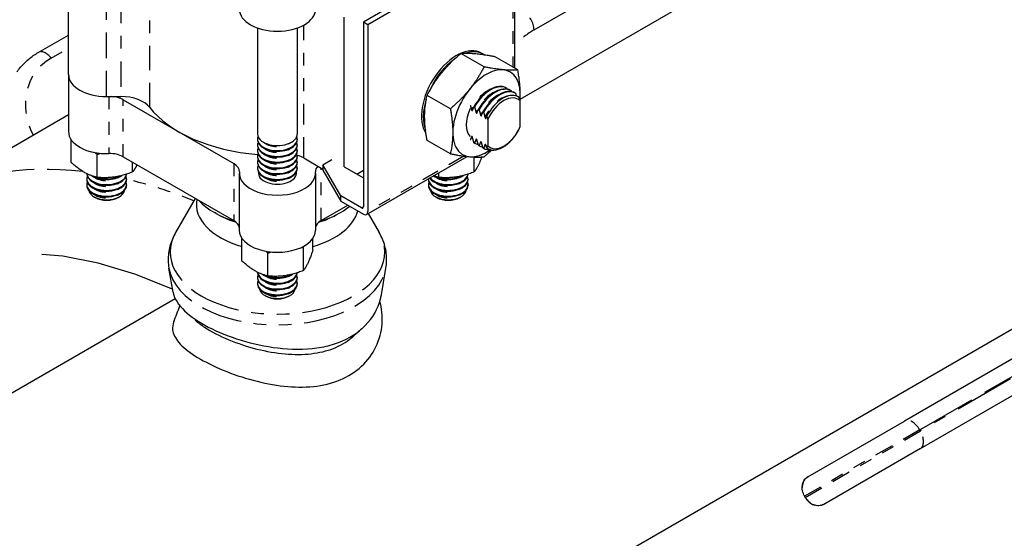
# Paper-space layout 'SHEET_1' of a CAD drawing. Header units: inches. Extents: x 3 to 360, y 8 to 227.
# Tile 81 of 98: x 111.3 to 119.04, y 163.59 to 167.67. Entities that reach past the tile are written whole.
import ezdxf

# ---------------------------------------------------------------- set-up
doc = ezdxf.new("R2010")
doc.units = ezdxf.units.IN
doc.header["$LTSCALE"] = 10.666667
doc.header["$MEASUREMENT"] = 0
doc.linetypes.add('DOUBLE_DASH_DOUBLE_DOT', pattern=[0.74, 0.24, -0.06, 0.24, -0.06, 0.01, -0.06, 0.01, -0.06])
doc.layers.get('0').update_dxf_attribs({"lineweight": 25})
doc.layers.add('PHANTOM', color=7, linetype='DOUBLE_DASH_DOUBLE_DOT', lineweight=25)

psp = doc.layouts.new('SHEET_1')

# ---------------------------------------------------------------- linework, layer by layer
for p, q in [((115.2326, 167.0446), (120.3154, 169.9792)), ((111.6804, 167.2389), (111.6804, 168.529)), ((115.1911, 167.289), (115.1911, 168.3101)), ((114.3937, 167.8787), (113.9999, 167.6513)), ((114.4291, 167.8582), (114.0353, 167.6309)), ((113.8493, 166.5135), (113.8493, 167.6893)), ((114.0353, 167.6309), (113.9999, 167.6513)), ((113.9999, 167.6513), (113.9999, 166.1979)), ((114.0353, 167.6309), (114.0353, 166.1612)), ((111.4422, 167.4122), (111.6804, 167.5497)), ((113.1676, 167.6055), (113.1676, 166.7707)), ((113.4801, 167.6055), (113.4801, 166.7707)), ((114.9494, 167.2991), (114.7664, 167.4047)), ((114.9281, 167.4081), (114.9423, 167.3999)), ((115.2147, 167.2754), (115.0317, 167.381)), ((111.6804, 167.2389), (111.6804, 166.7899)), ((115.1269, 167.1316), (115.1225, 167.1342)), ((115.1623, 167.1112), (115.1579, 167.1138)), ((115.1976, 167.0908), (115.1932, 167.0934)), ((111.9804, 167.0657), (112.091, 167.0657)), ((112.1115, 167.0408), (112.9806, 166.5389)), ((114.6842, 166.9691), (114.5012, 167.0748)), ((115.2331, 166.8263), (115.2331, 167.031)), ((100.3872, 154.4322), (122.0654, 166.9481)), ((114.8702, 166.9859), (114.8747, 166.9833)), ((114.9056, 166.9654), (114.91, 166.9629)), ((114.9409, 166.945), (114.9454, 166.9425)), ((110.489, 166.2356), (111.6804, 166.9234)), ((114.9785, 166.884), (114.9785, 166.6794)), ((111.7015, 166.5478), (111.7015, 166.7261)), ((113.1676, 166.731), (113.1676, 166.7253)), ((113.4801, 166.731), (113.4801, 166.7253)), ((114.6842, 166.6155), (114.5012, 166.7211)), ((114.8747, 166.7), (114.8702, 166.7025)), ((114.8769, 166.6986), (114.8725, 166.7012)), ((113.1676, 166.6856), (113.1676, 166.68)), ((113.1676, 166.6403), (113.1676, 166.6346)), ((113.4801, 166.6856), (113.4801, 166.68)), ((113.4801, 166.6403), (113.4801, 166.6346)), ((114.91, 166.6796), (114.9056, 166.6821)), ((114.9123, 166.6782), (114.9079, 166.6808)), ((114.9454, 166.6592), (114.9409, 166.6617)), ((114.9476, 166.6578), (114.9432, 166.6604)), ((111.9056, 166.4299), (111.9056, 166.6106)), ((112.1115, 166.5917), (112.9806, 166.0899)), ((112.1846, 166.4731), (112.1846, 166.5495)), ((113.1676, 166.5949), (113.1676, 166.5892)), ((113.1676, 166.5496), (113.1676, 166.5439)), ((113.4801, 166.5949), (113.4801, 166.5892)), ((113.4801, 166.5496), (113.4801, 166.5439)), ((113.5311, 166.5829), (113.6817, 166.4959)), ((113.6817, 166.5286), (113.7524, 166.5694)), ((114.0249, 166.1383), (114.8154, 166.5947)), ((114.8716, 166.4731), (114.8716, 166.5902)), ((113.1676, 166.5042), (113.1676, 166.4985)), ((113.4801, 166.5042), (113.4801, 166.4985)), ((113.8232, 166.2837), (113.6817, 166.5286)), ((113.6817, 166.5286), (113.6817, 166.4878)), ((113.6817, 166.4878), (113.8232, 166.2428)), ((113.8493, 166.5135), (113.9999, 166.4266)), ((113.9483, 166.4564), (113.9999, 166.4862)), ((114.5926, 166.4299), (114.5926, 166.4661)), ((111.8241, 166.4595), (111.8241, 166.4577)), ((111.8241, 166.418), (111.8241, 166.4123)), ((112.1366, 166.418), (112.1366, 166.4123)), ((113.0239, 166.4633), (113.0239, 166.0142)), ((113.6239, 166.4633), (113.6239, 166.0142)), ((114.5111, 166.418), (114.5111, 166.4123)), ((114.8236, 166.418), (114.8236, 166.4123)), ((111.8241, 166.3726), (111.8241, 166.367)), ((112.1366, 166.3726), (112.1366, 166.367)), ((114.5111, 166.3726), (114.5111, 166.367)), ((114.8236, 166.3726), (114.8236, 166.367)), ((111.8895, 166.272), (111.8808, 166.2771)), ((112.0712, 166.272), (112.08, 166.2771)), ((112.678, 166.2646), (112.5229, 165.9962)), ((113.8232, 166.2428), (113.8232, 166.2837)), ((113.9858, 166.1898), (113.8232, 166.2837)), ((113.8232, 166.2428), (113.9999, 166.1408)), ((114.5766, 166.272), (114.5678, 166.2771)), ((114.7582, 166.272), (114.767, 166.2771)), ((113.6671, 166.0899), (113.8776, 166.2114)), ((112.843, 166.1448), (112.8289, 166.153)), ((113.8047, 166.1448), (113.8189, 166.153)), ((114.0383, 166.146), (114.1248, 165.9962)), ((120.8998, 166.0397), (118.2568, 164.5138)), ((113.045, 165.7721), (113.045, 165.9504)), ((113.6028, 165.8584), (113.6028, 165.9504)), ((113.5281, 165.6974), (113.5281, 165.878)), ((118.3818, 164.2973), (121.1089, 165.8717)), ((113.2491, 165.6542), (113.2491, 165.8349)), ((112.5025, 165.5281), (112.4703, 165.7166)), ((114.1416, 165.5069), (114.1775, 165.7166)), ((113.1676, 165.6839), (113.1676, 165.682)), ((113.1676, 165.6423), (113.1676, 165.6367)), ((113.4801, 165.6423), (113.4801, 165.6367)), ((113.1676, 165.597), (113.1676, 165.5913)), ((113.4801, 165.597), (113.4801, 165.5913)), ((98.4906, 157.3786), (112.5188, 165.4778)), ((113.2331, 165.4963), (113.2243, 165.5014)), ((113.4147, 165.4963), (113.4235, 165.5014)), ((117.4963, 164.0747), (118.2568, 164.5138)), ((118.3818, 164.2973), (117.6213, 163.8582)), ((117.4963, 164.0747), (117.4956, 164.0743)), ((117.6206, 163.8578), (117.6213, 163.8582))]:
    psp.add_line(p, q)
for centre, major_axis, start_param, end_param in [((113.3239, 167.7533), (0.3, 0), 3.141593, 6.283185), ((114.7331, 167.0703), (0.195, 0.3377), 0, 2.864859), ((114.7473, 167.0622), (0.195, 0.3377), 6.244972, 6.85801), ((114.7473, 167.0622), (-0.195, -0.3377), 4.025731, 4.918534), ((111.9804, 167.2389), (-0.3, 0), 0, 1.570796), ((111.9804, 167.2389), (-0.3, 0), 0, 1.570796), ((114.9686, 166.9344), (0.1875, 0.3248), 5.345007, 10.316355), ((114.9975, 166.9177), (0.125, 0.2165), 0, 1.5892), ((115.0019, 166.9151), (0.125, 0.2165), 6.264781, 7.872386), ((115.0329, 166.8973), (0.125, 0.2165), 0, 1.5892), ((115.0373, 166.8947), (0.125, 0.2165), 6.264781, 7.872386), ((115.0682, 166.8769), (0.125, 0.2165), 0, 1.5892), ((115.0726, 166.8743), (0.125, 0.2165), 6.264781, 7.872386), ((112.0054, 166.9795), (-0.15, 0), 3.926991, 4.61594), ((112.091, 166.9214), (0.25, 0), 0.419613, 1.570796), ((114.7473, 167.0622), (-0.195, -0.3377), 5.082231, 5.855304), ((115.0977, 166.8598), (0.1178, 0.2041), 6.199266, 7.937901), ((115.1058, 166.8552), (0.1097, 0.1899), 6.105981, 8.031186), ((113.3239, 167.2389), (1.1, 0), 3.561206, 4.571908), ((114.9686, 166.9344), (-0.1125, -0.1949), 4.854286, 6.141288), ((111.9804, 166.7899), (-0.3, 0), 0, 1.626467), ((115.0977, 166.8598), (-0.1178, -0.2041), 6.199266, 7.937901), ((115.1058, 166.8552), (-0.1097, -0.1899), 6.105981, 8.031186), ((113.3239, 166.731), (0.1562, 0), 2.91979, 6.504988), ((113.3239, 166.6856), (0.1562, 0), 2.91979, 6.504988), ((113.3239, 166.7707), (-0.1562, 0), 0, 3.141593), ((113.3239, 166.7253), (-0.1562, 0), 0, 3.141593), ((114.9975, 166.9177), (-0.125, -0.2165), 6.264781, 6.283185), ((115.0019, 166.9151), (-0.125, -0.2165), 6.264781, 6.479417), ((112.0054, 166.5304), (0.15, 0), 0.785398, 1.626467), ((113.3239, 166.6403), (0.1562, 0), 2.91979, 6.504988), ((113.3239, 166.68), (-0.1562, 0), 0, 3.141593), ((113.3239, 166.6346), (-0.1562, 0), 0, 3.141593), ((115.0329, 166.8973), (-0.125, -0.2165), 6.264781, 6.283185), ((115.0373, 166.8947), (-0.125, -0.2165), 6.264781, 6.479417), ((115.0682, 166.8769), (-0.125, -0.2165), 6.264781, 6.283185), ((115.0726, 166.8743), (-0.125, -0.2165), 6.264781, 6.671368), ((113.3239, 166.5949), (0.1562, 0), 2.91979, 6.504988), ((113.3239, 166.5496), (0.1562, 0), 2.91979, 6.504988), ((113.3239, 166.5892), (-0.1562, 0), 0, 3.141593), ((113.3239, 166.5439), (-0.1562, 0), 0, 3.141593), ((113.4321, 166.5257), (0.14, 0), 0.785398, 1.22416), ((112.8746, 166.4777), (0.15, 0), 6.227515, 7.068583), ((113.3239, 166.4633), (-0.3, 0), 6.227515, 9.480448), ((113.3239, 166.5042), (0.1562, 0), 2.91979, 6.504988), ((113.3239, 166.4985), (-0.1562, 0), 0, 3.141593), ((113.3239, 166.4633), (0.15, 0), 3.042255, 6.382523), ((113.7732, 166.4777), (-0.15, 0), 5.783956, 6.338856), ((111.9804, 166.418), (0.1562, 0), 2.91979, 6.504988), ((111.9804, 166.3726), (0.1562, 0), 2.91979, 6.504988), ((111.9804, 166.4577), (-0.1562, 0), 0, 3.117945), ((111.9804, 166.4123), (-0.1562, 0), 0, 3.141593), ((111.9804, 166.4634), (0.1562, 0), 3.185026, 6.194502), ((111.9804, 166.5031), (0.1562, 0), 3.887926, 5.577668), ((111.9804, 166.5087), (-0.1562, 0), 1.034741, 2.282431), ((114.6674, 166.3726), (0.1562, 0), 2.91979, 6.504988), ((114.6674, 166.418), (0.1562, 0), 3.130484, 6.504988), ((114.6674, 166.4123), (-0.1562, 0), 0, 3.141593), ((114.6674, 166.4577), (-0.1562, 0), 0.369724, 3.117945), ((114.6674, 166.4634), (0.1562, 0), 3.559406, 6.194502), ((114.6674, 166.5031), (0.1562, 0), 3.887926, 5.577668), ((114.6674, 166.5087), (-0.1562, 0), 1.034741, 2.282431), ((111.9804, 166.367), (-0.1562, 0), 0, 3.141593), ((111.9804, 166.3346), (0.1408, 0), 3.232047, 6.192731), ((114.6674, 166.367), (-0.1562, 0), 0, 3.141593), ((114.6674, 166.3346), (0.1408, 0), 3.232047, 6.192731), ((111.9804, 166.3244), (-0.1284, 0), 0.785398, 2.356194), ((113.3239, 166.2183), (-0.638, 0), 6.175431, 7.401538), ((113.3239, 166.4388), (-0.7, 0), 0.491572, 1.075249), ((114.6674, 166.3244), (-0.1284, 0), 0.785398, 2.356194), ((113.3239, 166.2183), (0.638, 0), 5.164833, 6.141876), ((113.3239, 166.4388), (-0.7, 0), 2.066344, 2.518477), ((113.9858, 166.2061), (0.01, -0.0173), 5.497787, 7.068583), ((113.9999, 166.1816), (0.025, -0.0433), 5.497787, 7.068583), ((113.3239, 166.4224), (0.68, 0), 3.926991, 4.212614), ((112.8746, 166.0286), (0.15, 0), 0.096449, 0.785398), ((113.7732, 166.0286), (-0.15, 0), 5.497787, 6.186736), ((113.3239, 166.4224), (0.68, 0), 5.212164, 5.497787), ((113.3239, 166.0142), (-0.3, 0), 0, 3.141593), ((113.3239, 165.6423), (0.1562, 0), 2.91979, 6.504988), ((113.3239, 165.597), (0.1562, 0), 2.91979, 6.504988), ((113.3239, 165.682), (-0.1562, 0), 0, 3.117945), ((113.3239, 165.6367), (-0.1562, 0), 0, 3.141593), ((113.3239, 165.6877), (0.1562, 0), 3.185026, 6.194502), ((113.3239, 165.7274), (0.1562, 0), 3.887926, 5.577668), ((113.3239, 165.7331), (-0.1562, 0), 1.034741, 2.282431), ((113.3239, 165.5913), (-0.1562, 0), 0, 3.141593), ((113.3239, 165.5589), (0.1408, 0), 3.232047, 6.192731), ((113.3239, 165.5488), (-0.1284, 0), 0.785398, 2.356194), ((114.7239, 162.3297), (-2.75, 4.7631), 4.712389, 4.713298), ((114.7239, 162.3297), (-2.75, 4.7631), 4.71148, 4.712389)]:
    psp.add_ellipse(centre, major_axis=major_axis, ratio=0.57735, start_param=start_param, end_param=end_param)
for points, knots in [([(111.2744, 167.2596), (111.2831, 167.2721), (111.2924, 167.2841), (111.312, 167.3073), (111.3224, 167.3185), (111.344, 167.3399), (111.3552, 167.3501), (111.3787, 167.3696), (111.3909, 167.3789), (111.416, 167.3963), (111.4289, 167.4045), (111.4422, 167.4122)], [1.2199169, 1.2199169, 1.2199169, 1.2199169, 1.2900928, 1.2900928, 1.3602687, 1.3602687, 1.4304446, 1.4304446, 1.5006204, 1.5006204, 1.5707963, 1.5707963, 1.5707963, 1.5707963]), ([(114.8503, 166.9631), (114.8506, 166.962), (114.8511, 166.9607), (114.852, 166.9587), (114.8526, 166.9576), (114.8536, 166.9563), (114.8542, 166.9558), (114.8553, 166.9552), (114.8559, 166.955), (114.857, 166.9551), (114.8576, 166.9555), (114.8585, 166.9564), (114.8589, 166.9572), (114.8592, 166.958)], [0.01991962, 0.01991962, 0.01991962, 0.01991962, 0.02347909, 0.02347909, 0.0265162, 0.0265162, 0.02874734, 0.02874734, 0.03097849, 0.03097849, 0.0340156, 0.0340156, 0.03757507, 0.03757507, 0.03757507, 0.03757507]), ([(114.8857, 166.9427), (114.886, 166.9415), (114.8864, 166.9403), (114.8873, 166.9383), (114.8879, 166.9372), (114.889, 166.9359), (114.8896, 166.9353), (114.8906, 166.9347), (114.8913, 166.9346), (114.8923, 166.9347), (114.8929, 166.935), (114.8938, 166.936), (114.8943, 166.9368), (114.8945, 166.9376)], [0.01991962, 0.01991962, 0.01991962, 0.01991962, 0.02347909, 0.02347909, 0.0265162, 0.0265162, 0.02874734, 0.02874734, 0.03097849, 0.03097849, 0.0340156, 0.0340156, 0.03757507, 0.03757507, 0.03757507, 0.03757507]), ([(114.9211, 166.9223), (114.9213, 166.9211), (114.9218, 166.9199), (114.9227, 166.9179), (114.9233, 166.9168), (114.9243, 166.9155), (114.9249, 166.9149), (114.926, 166.9143), (114.9266, 166.9142), (114.9277, 166.9143), (114.9283, 166.9146), (114.9292, 166.9156), (114.9296, 166.9164), (114.9299, 166.9172)], [0.01991962, 0.01991962, 0.01991962, 0.01991962, 0.02347909, 0.02347909, 0.0265162, 0.0265162, 0.02874734, 0.02874734, 0.03097849, 0.03097849, 0.0340156, 0.0340156, 0.03757507, 0.03757507, 0.03757507, 0.03757507]), ([(114.9564, 166.9018), (114.9567, 166.9007), (114.9571, 166.8995), (114.958, 166.8975), (114.9586, 166.8964), (114.9597, 166.8951), (114.9603, 166.8945), (114.9614, 166.8939), (114.962, 166.8938), (114.963, 166.8939), (114.9636, 166.8942), (114.9645, 166.8952), (114.965, 166.8959), (114.9652, 166.8967)], [0.01991962, 0.01991962, 0.01991962, 0.01991962, 0.02347909, 0.02347909, 0.0265162, 0.0265162, 0.02874734, 0.02874734, 0.03097849, 0.03097849, 0.0340156, 0.0340156, 0.03757507, 0.03757507, 0.03757507, 0.03757507]), ([(114.8592, 166.7432), (114.8589, 166.7443), (114.8585, 166.7456), (114.8576, 166.7476), (114.857, 166.7486), (114.8559, 166.7499), (114.8553, 166.7505), (114.8542, 166.7511), (114.8536, 166.7513), (114.8526, 166.7512), (114.852, 166.7508), (114.8511, 166.7499), (114.8506, 166.7491), (114.8503, 166.7483)], [0.01991962, 0.01991962, 0.01991962, 0.01991962, 0.02347909, 0.02347909, 0.0265162, 0.0265162, 0.02874734, 0.02874734, 0.03097849, 0.03097849, 0.0340156, 0.0340156, 0.03757507, 0.03757507, 0.03757507, 0.03757507]), ([(114.8945, 166.7228), (114.8943, 166.7239), (114.8938, 166.7252), (114.8929, 166.7271), (114.8923, 166.7282), (114.8913, 166.7295), (114.8906, 166.7301), (114.8896, 166.7307), (114.889, 166.7308), (114.8879, 166.7308), (114.8873, 166.7304), (114.8864, 166.7294), (114.886, 166.7287), (114.8857, 166.7279)], [0.01991962, 0.01991962, 0.01991962, 0.01991962, 0.02347909, 0.02347909, 0.0265162, 0.0265162, 0.02874734, 0.02874734, 0.03097849, 0.03097849, 0.0340156, 0.0340156, 0.03757507, 0.03757507, 0.03757507, 0.03757507]), ([(114.9299, 166.7024), (114.9296, 166.7035), (114.9292, 166.7047), (114.9283, 166.7067), (114.9277, 166.7078), (114.9266, 166.7091), (114.926, 166.7097), (114.9249, 166.7103), (114.9243, 166.7104), (114.9233, 166.7103), (114.9227, 166.71), (114.9218, 166.709), (114.9213, 166.7083), (114.9211, 166.7075)], [0.01991962, 0.01991962, 0.01991962, 0.01991962, 0.02347909, 0.02347909, 0.0265162, 0.0265162, 0.02874734, 0.02874734, 0.03097849, 0.03097849, 0.0340156, 0.0340156, 0.03757507, 0.03757507, 0.03757507, 0.03757507]), ([(114.9652, 166.6819), (114.965, 166.6831), (114.9645, 166.6843), (114.9636, 166.6863), (114.963, 166.6874), (114.962, 166.6887), (114.9614, 166.6893), (114.9603, 166.6899), (114.9597, 166.69), (114.9586, 166.6899), (114.958, 166.6896), (114.9571, 166.6886), (114.9567, 166.6878), (114.9564, 166.687)], [0.01991962, 0.01991962, 0.01991962, 0.01991962, 0.02347909, 0.02347909, 0.0265162, 0.0265162, 0.02874734, 0.02874734, 0.03097849, 0.03097849, 0.0340156, 0.0340156, 0.03757507, 0.03757507, 0.03757507, 0.03757507]), ([(112.5229, 165.9962), (112.5133, 165.9796), (112.5047, 165.9624), (112.4898, 165.9269), (112.4835, 165.9087), (112.4735, 165.8713), (112.4698, 165.8522), (112.4651, 165.8136), (112.4641, 165.7941), (112.4651, 165.7551), (112.467, 165.7357), (112.4703, 165.7166)], [5.1757174, 5.1757174, 5.1757174, 5.1757174, 5.259817, 5.259817, 5.3439165, 5.3439165, 5.428016, 5.428016, 5.5121155, 5.5121155, 5.596215, 5.596215, 5.596215, 5.596215]), ([(114.1775, 165.7166), (114.1807, 165.7357), (114.1826, 165.7551), (114.1836, 165.7941), (114.1827, 165.8136), (114.178, 165.8522), (114.1743, 165.8713), (114.1642, 165.9087), (114.1579, 165.9269), (114.143, 165.9624), (114.1344, 165.9796), (114.1248, 165.9962)], [2.2577666, 2.2577666, 2.2577666, 2.2577666, 2.3418661, 2.3418661, 2.4259657, 2.4259657, 2.5100652, 2.5100652, 2.5941647, 2.5941647, 2.6782642, 2.6782642, 2.6782642, 2.6782642]), ([(112.5025, 165.5281), (112.504, 165.5197), (112.506, 165.5113), (112.524, 165.456), (112.559, 165.409), (112.6638, 165.3189), (112.7303, 165.2769), (112.8884, 165.1999), (112.9781, 165.166), (113.1681, 165.1126), (113.2666, 165.0935), (113.4707, 165.0747), (113.575, 165.0771), (113.7182, 165.1033), (113.7629, 165.1154), (113.888, 165.1624), (113.9589, 165.2075), (114.0744, 165.3248), (114.1152, 165.3972), (114.1374, 165.4847), (114.1397, 165.4958), (114.1416, 165.5069)], [1.937744, 1.937744, 1.937744, 1.937744, 2.08298, 2.08298, 2.889813, 2.889813, 3.653406, 3.653406, 4.419666, 4.419666, 5.177635, 5.177635, 6.001386, 6.001386, 6.400865, 6.400865, 7.19039, 7.19039, 8.037844, 8.037844, 8.159692, 8.159692, 8.159692, 8.159692]), ([(112.5085, 165.2952), (112.5001, 165.2737), (112.497, 165.2521), (112.4994, 165.2308), (112.5031, 165.1986), (112.5195, 165.1654), (112.5481, 165.1319), (112.5774, 165.0977), (112.6204, 165.0621), (112.6747, 165.0273), (112.7286, 164.9926), (112.7958, 164.9573), (112.87, 164.9252), (112.9424, 164.8939), (113.0221, 164.8653), (113.1031, 164.8423), (113.183, 164.8195), (113.2649, 164.8018), (113.3458, 164.7913), (113.4238, 164.7812), (113.5043, 164.7776), (113.5796, 164.7831), (113.6532, 164.7884), (113.7269, 164.803), (113.7921, 164.8271), (113.8569, 164.851), (113.9175, 164.886), (113.9669, 164.928), (114.0167, 164.9703), (114.0581, 165.022), (114.0875, 165.0762), (114.1175, 165.1316), (114.1371, 165.1931), (114.1449, 165.2527), (114.153, 165.3145), (114.1495, 165.3775), (114.1336, 165.4372), (114.1321, 165.4427), (114.1306, 165.4481), (114.1289, 165.4535)], [0.0608339, 0.0608339, 0.0608339, 0.0608339, 0.0933929, 0.0933929, 0.0933929, 0.1426385, 0.1426385, 0.1426385, 0.1930665, 0.1930665, 0.1930665, 0.2432144, 0.2432144, 0.2432144, 0.2921521, 0.2921521, 0.2921521, 0.3404651, 0.3404651, 0.3404651, 0.3870536, 0.3870536, 0.3870536, 0.4325603, 0.4325603, 0.4325603, 0.47779, 0.47779, 0.47779, 0.5233643, 0.5233643, 0.5233643, 0.5699844, 0.5699844, 0.5699844, 0.6182841, 0.6182841, 0.6182841, 0.6226834, 0.6226834, 0.6226834, 0.6226834]), ([(112.6772, 165.3063), (112.6984, 165.2878), (112.7231, 165.2692), (112.751, 165.251), (112.8032, 165.2171), (112.8679, 165.1834), (112.9406, 165.1533), (113.0115, 165.1239), (113.0878, 165.0988), (113.1622, 165.0801), (113.2357, 165.0616), (113.3133, 165.048), (113.3856, 165.0417), (113.4552, 165.0356), (113.5255, 165.0358), (113.5892, 165.0431), (113.6514, 165.0502), (113.7111, 165.0643), (113.7639, 165.0849), (113.8163, 165.1054), (113.864, 165.1329), (113.9044, 165.166), (113.9083, 165.1692), (113.9121, 165.1724), (113.9159, 165.1757)], [0.1662172, 0.1662172, 0.1662172, 0.1662172, 0.1930666, 0.1930666, 0.1930666, 0.2432145, 0.2432145, 0.2432145, 0.2921521, 0.2921521, 0.2921521, 0.3404651, 0.3404651, 0.3404651, 0.3870537, 0.3870537, 0.3870537, 0.4325604, 0.4325604, 0.4325604, 0.47779, 0.47779, 0.47779, 0.4821506, 0.4821506, 0.4821506, 0.4821506]), ([(117.4714, 163.9218), (117.4639, 163.9348), (117.458, 163.95), (117.4517, 163.9805), (117.4514, 163.9959), (117.4556, 164.0229), (117.4605, 164.0364), (117.4751, 164.059), (117.4849, 164.0681), (117.4956, 164.0743)], [-0.4592741, -0.4592741, -0.4592741, -0.4592741, -0.3444551, -0.3444551, -0.2296362, -0.2296362, -0.1148181, -0.1148181, 0, 0, 0, 0]), ([(117.6206, 163.8578), (117.6099, 163.8516), (117.5971, 163.8477), (117.5702, 163.8463), (117.5561, 163.8488), (117.5306, 163.8587), (117.5174, 163.8667), (117.4941, 163.8874), (117.484, 163.9001), (117.4764, 163.9131)], [0, 0, 0, 0, 0.1148181, 0.1148181, 0.2296362, 0.2296362, 0.3444551, 0.3444551, 0.4592741, 0.4592741, 0.4592741, 0.4592741])]:
    psp.add_open_spline(points, degree=3, knots=knots)
for points, weights in [([(114.5012, 167.0748), (114.5981, 167.2604), (114.7664, 167.4047)], [1, 1.15470053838, 1]), ([(114.7664, 167.4047), (114.8634, 167.4135), (115.0317, 167.381)], [1, 1.15470053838, 1]), ([(114.9494, 167.2991), (114.8525, 167.1135), (114.6842, 166.9691)], [1, 1.15470053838, 1]), ([(115.2147, 167.2754), (115.1178, 167.2666), (114.9494, 167.2991)], [1, 1.15470053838, 1]), ([(115.2319, 167.0349), (115.2394, 167.1384), (115.2147, 167.2754)], [1.06919304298, 1.10246925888, 1]), ([(115.1311, 167.1237), (115.1302, 167.1269), (115.1292, 167.1303)], [1.00102348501, 1.00060382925, 1]), ([(115.1665, 167.1033), (115.1655, 167.1065), (115.1646, 167.1099)], [1.00102348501, 1.00060382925, 1]), ([(115.2058, 167.0687), (115.203, 167.0787), (115.1999, 167.0895)], [1.00197938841, 1.00195454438, 1]), ([(114.5012, 166.7211), (114.4655, 166.9186), (114.5012, 167.0748)], [1, 1.15470053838, 1]), ([(115.2331, 167.031), (115.2294, 167.0436), (115.225, 167.0575)], [1, 1.00173233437, 1]), ([(114.6842, 166.9691), (114.7199, 166.7717), (114.6842, 166.6155)], [1, 1.15470053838, 1]), ([(114.8413, 166.9966), (114.8464, 166.9789), (114.8503, 166.9631)], [1.00108920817, 1.00330746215, 1]), ([(114.8592, 166.958), (114.8639, 166.9714), (114.8702, 166.9859)], [1, 1.00395941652, 1]), ([(114.8747, 166.9833), (114.8809, 166.9616), (114.8857, 166.9427)], [1, 1.00395941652, 1]), ([(114.8945, 166.9376), (114.8993, 166.951), (114.9056, 166.9654)], [1, 1.00395941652, 1]), ([(114.91, 166.9629), (114.9163, 166.9412), (114.9211, 166.9223)], [1, 1.00395941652, 1]), ([(114.9299, 166.9172), (114.9347, 166.9306), (114.9409, 166.945)], [1, 1.00395941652, 1]), ([(114.9454, 166.9425), (114.9516, 166.9207), (114.9564, 166.9018)], [1, 1.00395941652, 1]), ([(114.9652, 166.8967), (114.9677, 166.9035), (114.9704, 166.9105)], [1, 1.00100414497, 1]), ([(114.9704, 166.9105), (114.9749, 166.8966), (114.9785, 166.884)], [1, 1.00173233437, 1]), ([(115.225, 166.8092), (115.2294, 166.8179), (115.2331, 166.8263)], [1, 1.00173233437, 1]), ([(114.8503, 166.7483), (114.8464, 166.7371), (114.8413, 166.7252)], [1, 1.00330746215, 1.00108920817]), ([(114.8702, 166.7025), (114.8639, 166.7243), (114.8592, 166.7432)], [1, 1.00395941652, 1]), ([(114.8857, 166.7279), (114.8809, 166.7145), (114.8747, 166.7)], [1, 1.00395941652, 1]), ([(114.9056, 166.6821), (114.8993, 166.7039), (114.8945, 166.7228)], [1, 1.00395941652, 1]), ([(114.9211, 166.7075), (114.9163, 166.6941), (114.91, 166.6796)], [1, 1.00395941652, 1]), ([(114.9409, 166.6617), (114.9347, 166.6835), (114.9299, 166.7024)], [1, 1.00395941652, 1]), ([(111.8897, 166.6247), (111.8975, 166.6179), (111.9056, 166.6106)], [1.02003780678, 1.01076848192, 1]), ([(111.9056, 166.6106), (111.9172, 166.6152), (111.9284, 166.6193)], [1, 1.01125975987, 1.0208804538]), ([(114.9564, 166.687), (114.9516, 166.6737), (114.9454, 166.6592)], [1, 1.00395941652, 1]), ([(114.9494, 166.5918), (114.9815, 166.6193), (115.0091, 166.6457)], [1, 1.02616935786, 1.04348502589]), ([(114.9704, 166.6622), (114.9677, 166.6724), (114.9652, 166.6819)], [1, 1.00100414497, 1]), ([(114.9785, 166.6794), (114.9749, 166.6709), (114.9704, 166.6622)], [1, 1.00173233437, 1]), ([(111.9056, 166.4299), (111.8036, 166.4548), (111.7015, 166.5478)], [1, 1.15470053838, 1]), ([(114.6842, 166.6155), (114.8525, 166.583), (114.9494, 166.5918)], [1, 1.15470053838, 1]), ([(114.9313, 166.5905), (114.9027, 166.5118), (114.8716, 166.4731)], [1.04687738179, 1.12590009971, 1]), ([(112.1846, 166.4731), (112.0451, 166.4174), (111.9056, 166.4299)], [1, 1.15470053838, 1]), ([(112.2192, 166.5295), (112.2031, 166.4961), (112.1846, 166.4731)], [1.07686462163, 1.07122124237, 1]), ([(114.8716, 166.4731), (114.7321, 166.4174), (114.5926, 166.4299)], [1, 1.15470053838, 1]), ([(114.5926, 166.4299), (114.5711, 166.4352), (114.5514, 166.4423)], [1, 1.02906687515, 1.04721092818]), ([(113.2332, 165.8491), (113.241, 165.8423), (113.2491, 165.8349)], [1.02003780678, 1.01076848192, 1]), ([(113.2491, 165.8349), (113.2607, 165.8395), (113.2719, 165.8436)], [1, 1.01125975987, 1.0208804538]), ([(113.5121, 165.8793), (113.5199, 165.8788), (113.5281, 165.878)], [1.01490659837, 1.00785181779, 1]), ([(113.5281, 165.878), (113.5299, 165.8838), (113.5318, 165.8893)], [1, 1.00679799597, 1.01299854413]), ([(113.6028, 165.8584), (113.5654, 165.7439), (113.5281, 165.6974)], [1, 1.15470053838, 1]), ([(113.2491, 165.6542), (113.1471, 165.6791), (113.045, 165.7721)], [1, 1.15470053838, 1]), ([(113.5281, 165.6974), (113.3886, 165.6418), (113.2491, 165.6542)], [1, 1.15470053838, 1])]:
    psp.add_rational_spline(points, weights, degree=2)
for points in [[(112.5085, 165.2953), (112.5247, 165.3365), (112.5409, 165.3776), (112.5571, 165.4188)], [(113.987, 165.238), (113.9632, 165.2172), (113.9395, 165.1964), (113.9159, 165.1757)]]:
    psp.add_open_spline(points, degree=3)
at = {"layer": 'PHANTOM', "ltscale": 0.251534}
psp.add_line((115.3427, 167.59), (118.91, 169.6496), dxfattribs=at)
at = {"layer": 'PHANTOM', "ltscale": 0.078707}
psp.add_line((111.9804, 167.0657), (111.9804, 168.3558), dxfattribs=at)
at = {"layer": 'PHANTOM', "ltscale": 0.077786}
psp.add_line((112.091, 168.3407), (112.091, 167.0657), dxfattribs=at)
at = {"layer": 'PHANTOM', "ltscale": 0.060513}
psp.add_line((115.1764, 168.2897), (115.1764, 167.2975), dxfattribs=at)
at = {"layer": 'PHANTOM', "ltscale": 0.075077}
psp.add_line((112.3193, 166.9802), (112.3193, 168.2108), dxfattribs=at)
at = {"layer": 'PHANTOM', "ltscale": 0.063747}
psp.add_line((113.5311, 166.5829), (113.5311, 167.6281), dxfattribs=at)
at = {"layer": 'PHANTOM', "ltscale": 0.009475}
psp.add_line((111.5446, 167.3686), (111.6804, 167.447), dxfattribs=at)
at = {"layer": 'PHANTOM', "ltscale": 0.027316}
psp.add_line((111.9971, 167.0657), (111.9971, 166.6169), dxfattribs=at)
at = {"layer": 'PHANTOM', "ltscale": 0.027333}
for p, q in [((112.1115, 166.5917), (112.1115, 167.0408)), ((112.9806, 166.5389), (112.9806, 166.0899))]:
    psp.add_line(p, q, dxfattribs=at)
at = {"layer": 'PHANTOM', "ltscale": 0.05322}
psp.add_line((114.7912, 166.5976), (114.0353, 166.1612), dxfattribs=at)
at = {"layer": 'PHANTOM', "ltscale": 0.025221}
psp.add_line((113.6671, 166.0899), (113.6671, 166.5044), dxfattribs=at)
at = {"layer": 'PHANTOM', "ltscale": 0.000897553}
psp.add_line((113.9999, 166.1979), (113.9858, 166.1898), dxfattribs=at)
at = {"layer": 'PHANTOM', "ltscale": 0.184818}
psp.add_line((118.3768, 164.4445), (120.9983, 165.958), dxfattribs=at)
at = {"layer": 'PHANTOM', "ltscale": 0.185055}
psp.add_line((121.0067, 165.9513), (118.3818, 164.4358), dxfattribs=at)
at = {"layer": 'PHANTOM', "ltscale": 0.058661}
for p, q in [((118.3768, 164.4445), (117.4714, 163.9218)), ((117.4764, 163.9131), (118.3818, 164.4358))]:
    psp.add_line(p, q, dxfattribs=at)
at = {"layer": 'PHANTOM', "ltscale": 0.000398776}
psp.add_line((118.3818, 164.4358), (118.3768, 164.4445), dxfattribs=at)
at = {"layer": 'PHANTOM'}
for p, q in [((117.4714, 163.9218), (117.4714, 163.9218)), ((117.4764, 163.9131), (117.4764, 163.9131))]:
    psp.add_line(p, q, dxfattribs=at)
at = {"layer": 'PHANTOM', "ltscale": 0.000149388}
for p, q in [((117.4739, 163.9175), (117.4714, 163.9218)), ((117.4764, 163.9131), (117.4739, 163.9175))]:
    psp.add_line(p, q, dxfattribs=at)
at = {"layer": 'PHANTOM', "ltscale": 0.494656}
psp.add_ellipse((121.4998, 168.6423), major_axis=(-1.8438, 3.1935), ratio=0.57735, start_param=2.065279, end_param=7.359499, dxfattribs=at)
at = {"layer": 'PHANTOM', "ltscale": 0.009302}
for centre, major_axis, ratio, start_param, end_param in [((115.2578, 167.639), (0.06, -0.1039), 0.57735, 0.785398, 2.356194), ((118.3168, 164.4098), (-0.06, 0.1039), 0.57735, 4.712389, 6.283185), ((118.3218, 164.4012), (0.06, -0.1039), 0.57735, 0, 1.570796), ((117.5563, 163.9708), (-0.06, 0.1039), 0.816497, 0, 1.570796), ((117.5613, 163.9621), (0.06, -0.1039), 0.816497, 4.712389, 6.283185)]:
    psp.add_ellipse(centre, major_axis=major_axis, ratio=ratio, start_param=start_param, end_param=end_param, dxfattribs=at)
at = {"layer": 'PHANTOM', "ltscale": 0.010811}
psp.add_ellipse((115.3427, 167.0756), major_axis=(0.315, 0.5456), ratio=0.57735, start_param=0.785398, end_param=1.132635, dxfattribs=at)
at = {"layer": 'PHANTOM', "ltscale": 0.007735}
psp.add_ellipse((111.5022, 167.3083), major_axis=(-0.06, 0.1039), ratio=0.57735, start_param=4.974188, end_param=6.283185, dxfattribs=at)
at = {"layer": 'PHANTOM', "ltscale": 0.041163}
psp.add_ellipse((111.9304, 166.8887), major_axis=(-0.5154, 0.3623), ratio=0.788675, start_param=5.932306, end_param=7.245459, dxfattribs=at)
at = {"layer": 'PHANTOM', "ltscale": 0.011468}
for centre in [(114.9776, 166.9292), (115.013, 166.9088), (115.0483, 166.8883)]:
    psp.add_ellipse(centre, major_axis=(0.1115, 0.1931), ratio=0.57735, start_param=0.684785, end_param=1.725137, dxfattribs=at)
at = {"layer": 'PHANTOM', "ltscale": 0.014473}
psp.add_ellipse((115.0837, 166.8679), major_axis=(0.1115, 0.1931), ratio=0.57735, start_param=0.414568, end_param=1.725137, dxfattribs=at)
at = {"layer": 'PHANTOM', "ltscale": 0.011785}
for centre in [(113.3239, 166.7452), (113.3239, 166.6998), (113.3239, 166.6545), (113.3239, 166.6091), (113.3239, 166.5637), (113.3239, 166.5184), (111.9804, 166.4775), (111.9804, 166.4322), (113.3239, 166.473), (114.6674, 166.4775), (114.6674, 166.4322), (111.9804, 166.3868), (114.6674, 166.3868), (111.9804, 166.3415), (114.6674, 166.3415), (113.3239, 165.7019), (113.3239, 165.6565), (113.3239, 165.6111), (113.3239, 165.5658)]:
    psp.add_ellipse(centre, major_axis=(-0.1262, 0), ratio=0.57735, start_param=0.626565, end_param=2.515028, dxfattribs=at)
at = {"layer": 'PHANTOM', "ltscale": 0.000980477}
for centre in [(114.9776, 166.9292), (115.013, 166.9088), (115.0483, 166.8883), (115.0837, 166.8679)]:
    psp.add_ellipse(centre, major_axis=(-0.1115, -0.1931), ratio=0.57735, start_param=6.128845, end_param=6.226014, dxfattribs=at)
at = {"layer": 'PHANTOM', "ltscale": 0.110977}
psp.add_ellipse((113.239, 161.4724), major_axis=(-2.75, 4.7631), ratio=0.57735, start_param=5.878278, end_param=6.283185, dxfattribs=at)
at = {"layer": 'PHANTOM', "ltscale": 0.038215}
psp.add_ellipse((113.239, 161.4724), major_axis=(-2.75, 4.7631), ratio=0.57735, start_param=5.645518, end_param=5.785187, dxfattribs=at)
at = {"layer": 'PHANTOM', "ltscale": 0.417862}
psp.add_ellipse((112.8855, 161.2683), major_axis=(-2.5, 4.3301), ratio=0.57735, start_param=5.607356, end_param=6.926686, dxfattribs=at)
at = {"layer": 'PHANTOM', "ltscale": 0.159338}
psp.add_ellipse((113.3239, 165.8419), major_axis=(-0.8444, 0), ratio=0.57735, start_param=5.961116, end_param=9.746848, dxfattribs=at)
at = {"layer": 'PHANTOM', "ltscale": 0.125882}
psp.add_ellipse((113.3239, 165.7652), major_axis=(-0.8577, 0), ratio=0.57735, start_param=0.098428, end_param=3.043165, dxfattribs=at)

doc.saveas('drawing.dxf')
